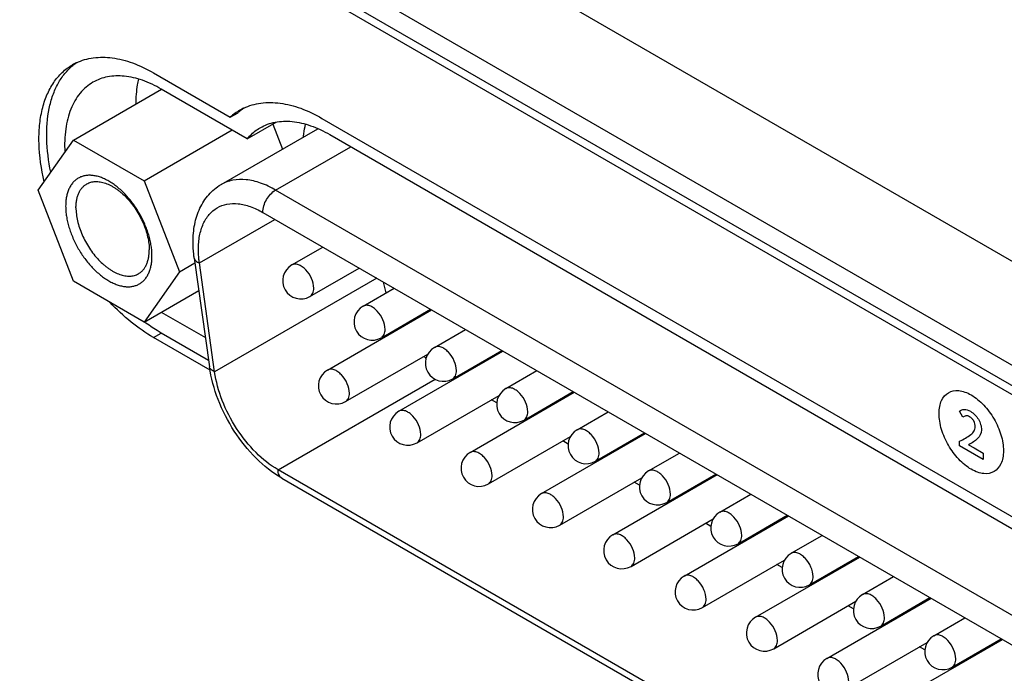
# Model space of a CAD drawing. Header units: inches. Extents: x 0 to 34, y 0 to 22.
# Tile 53 of 71: x 26.203 to 26.823, y 12.615 to 13.027. Entities that reach past the tile are written whole.
import ezdxf

# ---------------------------------------------------------------- set-up
doc = ezdxf.new("R2010")
doc.units = ezdxf.units.IN
doc.header["$LTSCALE"] = 1.87
doc.header["$MEASUREMENT"] = 0
doc.layers.get('0').update_dxf_attribs({"linetype": 'CONTINUOUS'})
doc.layers.add('02___PRT_ALL_AXES', color=7, linetype='CONTINUOUS')
doc.layers.add('_LAYER_2_', color=7, linetype='CONTINUOUS')

msp = doc.modelspace()

# ---------------------------------------------------------------- linework, layer by layer
at = {"color": 7, "linetype": 'CONTINUOUS'}
for p, q in [((27.71156, 12.36514), (19.97189, 16.83393)), ((27.65472, 12.33232), (19.91505, 16.80111)), ((27.42948, 12.44962), (20.14029, 16.65831)), ((27.42461, 12.44681), (20.13542, 16.65549)), ((26.23656, 12.95158), (26.29196, 12.98357)), ((26.28109, 12.92589), (26.33656, 12.95792)), ((26.32958, 12.92345), (26.39067, 12.95873)), ((26.36215, 12.96162), (26.36829, 12.94581)), ((26.21431, 12.91989), (26.23656, 12.95158)), ((26.23656, 12.95158), (26.28109, 12.92589)), ((26.36403, 12.92004), (26.41135, 12.94736)), ((26.23659, 12.8625), (26.21431, 12.91989)), ((26.28109, 12.92589), (26.30337, 12.86851)), ((27.18281, 12.44728), (26.36403, 12.92004)), ((26.31593, 12.87404), (26.36357, 12.90155)), ((26.35591, 12.90598), (27.17469, 12.43322)), ((26.3742, 12.8728), (26.39379, 12.88411)), ((26.31267, 12.87714), (26.32229, 12.80858)), ((26.30337, 12.86851), (26.3131, 12.87412)), ((26.32555, 12.80549), (26.31593, 12.87404)), ((26.38568, 12.85291), (26.41675, 12.87085)), ((26.30337, 12.86851), (26.28113, 12.83681)), ((26.42775, 12.8645), (26.32555, 12.80549)), ((26.28113, 12.83681), (26.23659, 12.8625)), ((26.41918, 12.84682), (26.43877, 12.85813)), ((26.28113, 12.83681), (26.31554, 12.85668)), ((26.39669, 12.80656), (26.46239, 12.84449)), ((26.43067, 12.82693), (26.46174, 12.84487)), ((26.46417, 12.82085), (26.48375, 12.83216)), ((26.40817, 12.78667), (26.45995, 12.81656)), ((26.44167, 12.78058), (26.50738, 12.81852)), ((26.47565, 12.80096), (26.50672, 12.8189)), ((26.50915, 12.79488), (26.52874, 12.80619)), ((26.36553, 12.74366), (26.46461, 12.80087)), ((26.47719, 12.80109), (26.47653, 12.80147)), ((26.45316, 12.76069), (26.50493, 12.79059)), ((26.48666, 12.75461), (26.55236, 12.79255)), ((26.52063, 12.77499), (26.5517, 12.79293)), ((26.50354, 12.78587), (26.50015, 12.78783)), ((26.55413, 12.7689), (26.57372, 12.78022)), ((26.52217, 12.77512), (26.52151, 12.7755)), ((26.53164, 12.72864), (26.59734, 12.76657)), ((26.56561, 12.74902), (26.59668, 12.76696)), ((26.49814, 12.73472), (26.54991, 12.76462)), ((26.54852, 12.7599), (26.54513, 12.76186)), ((26.59911, 12.74293), (26.6187, 12.75424)), ((26.56715, 12.74914), (26.56649, 12.74952)), ((27.16507, 12.28202), (26.36553, 12.74366)), ((26.57662, 12.70267), (26.64233, 12.7406)), ((26.6106, 12.72304), (26.64167, 12.74098)), ((26.36791, 12.73841), (27.16745, 12.27676)), ((26.54312, 12.70875), (26.5949, 12.73864)), ((26.59351, 12.73393), (26.59012, 12.73588)), ((26.6441, 12.71696), (26.66369, 12.72827)), ((26.61213, 12.72317), (26.61148, 12.72355)), ((26.65558, 12.69707), (26.68665, 12.71501)), ((26.58811, 12.68278), (26.63988, 12.71267)), ((26.62161, 12.67669), (26.68731, 12.71463)), ((26.63849, 12.70795), (26.6351, 12.70991)), ((26.65712, 12.6972), (26.65646, 12.69758)), ((26.68908, 12.69099), (26.70867, 12.7023)), ((26.63309, 12.6568), (26.68486, 12.6867)), ((26.66659, 12.65072), (26.73229, 12.68866)), ((26.70056, 12.6711), (26.73163, 12.68904)), ((26.68347, 12.68198), (26.68008, 12.68394)), ((26.7021, 12.67122), (26.70144, 12.67161)), ((26.73406, 12.66501), (26.75365, 12.67632)), ((26.67807, 12.63083), (26.72984, 12.66073)), ((26.71157, 12.62475), (26.77728, 12.66268)), ((26.74555, 12.64513), (26.77662, 12.66307)), ((26.72846, 12.65601), (26.72506, 12.65797)), ((26.77905, 12.63904), (26.79863, 12.65035)), ((26.74708, 12.64525), (26.74642, 12.64563)), ((26.72306, 12.60486), (26.77483, 12.63475)), ((26.75655, 12.59878), (26.82226, 12.63671)), ((26.79053, 12.61915), (26.8216, 12.63709)), ((26.77344, 12.63004), (26.77005, 12.63199)), ((26.79207, 12.61928), (26.79141, 12.61966))]:
    msp.add_line(p, q, dxfattribs=at)
for centre, radius, start, end in [((26.37994, 12.86285), 0.01148, 120.00162, 300.00055), ((26.51027, 12.87809), 0.08003, 191.56012, 196.63175), ((26.42492, 12.83688), 0.01148, 120.00162, 300.00055), ((26.52852, 12.88464), 0.09947, 210.6087, 210.98989), ((26.46991, 12.81091), 0.01148, 120.00162, 300.00055), ((26.51394, 12.87231), 0.08033, 225.4866, 226.65689), ((26.40243, 12.79661), 0.01148, 120.00162, 300.00055), ((26.51489, 12.78493), 0.01148, 120.00162, 300.00055), ((26.44742, 12.77064), 0.01148, 120.00162, 300.00055), ((26.55987, 12.75896), 0.01148, 120.00162, 300.00055), ((26.4924, 12.74467), 0.01148, 120.00162, 300.00055), ((26.60486, 12.73299), 0.01148, 120.00162, 300.00055), ((26.53738, 12.71869), 0.01148, 120.00162, 300.00055), ((26.64984, 12.70702), 0.01148, 120.00162, 300.00055), ((26.58236, 12.69272), 0.01148, 120.00162, 300.00055), ((26.69482, 12.68104), 0.01148, 120.00162, 300.00055), ((26.62735, 12.66675), 0.01148, 120.00162, 300.00055), ((26.7398, 12.65507), 0.01148, 120.00162, 300.00055), ((26.67233, 12.64078), 0.01148, 120.00162, 300.00055), ((26.78479, 12.6291), 0.01148, 120.00162, 300.00055), ((26.71731, 12.6148), 0.01148, 120.00162, 300.00055)]:
    msp.add_arc(centre, radius, start, end, dxfattribs=at)
for points, knots in [([(26.28606, 12.87849), (26.28606, 12.87955), (26.28597, 12.8817), (26.28557, 12.88498), (26.28492, 12.88834), (26.28401, 12.89176), (26.28287, 12.8952), (26.2815, 12.89864), (26.27991, 12.90203), (26.27811, 12.90534), (26.27614, 12.90855), (26.27399, 12.91162), (26.27171, 12.91453), (26.2693, 12.91724), (26.26679, 12.91973), (26.2642, 12.92197), (26.26156, 12.92396), (26.25889, 12.92565), (26.25623, 12.92705), (26.25358, 12.92813), (26.25139, 12.92877), (26.24967, 12.9291), (26.24803, 12.92932), (26.24603, 12.92939), (26.24372, 12.92913), (26.2419, 12.92862), (26.24054, 12.92805), (26.23925, 12.92738), (26.23774, 12.92632), (26.23614, 12.92474), (26.23476, 12.92287), (26.23362, 12.92072), (26.23272, 12.91832), (26.23208, 12.91569), (26.2317, 12.91286), (26.23162, 12.9109), (26.23162, 12.9099)], [0, 0, 0, 0, 0.032546, 0.066569, 0.101899, 0.138374, 0.175797, 0.213947, 0.252589, 0.291479, 0.330368, 0.369007, 0.407151, 0.444567, 0.481034, 0.516354, 0.550355, 0.582896, 0.61388, 0.643254, 0.671029, 0.684344, 0.697295, 0.722179, 0.745935, 0.768881, 0.78018, 0.791425, 0.81395, 0.836901, 0.860666, 0.885562, 0.911825, 0.939613, 0.969012, 1, 1, 1, 1]), ([(26.36403, 12.92004), (26.361, 12.92179), (26.35499, 12.92465), (26.34574, 12.92688), (26.33707, 12.92666), (26.33185, 12.92477), (26.32958, 12.92345)], [0, 0, 0, 0, 0.289778, 0.549072, 0.782228, 1, 1, 1, 1]), ([(26.23812, 12.9089), (26.23812, 12.90975), (26.23819, 12.91141), (26.23852, 12.91381), (26.23906, 12.91604), (26.23982, 12.91808), (26.24079, 12.9199), (26.24196, 12.92149), (26.24332, 12.92283), (26.24435, 12.92355), (26.24489, 12.92386)], [0, 0, 0, 0, 0.148557, 0.289532, 0.422769, 0.548676, 0.66803, 0.781964, 0.892002, 1, 1, 1, 1]), ([(26.24489, 12.92386), (26.24529, 12.92409), (26.24613, 12.92451), (26.24746, 12.92497), (26.24887, 12.92527), (26.25088, 12.92546), (26.25355, 12.92526), (26.25684, 12.92439), (26.25959, 12.92317), (26.26182, 12.92192), (26.26351, 12.92081), (26.2652, 12.91958), (26.26744, 12.91773), (26.27015, 12.91512), (26.27317, 12.91161), (26.27594, 12.90776), (26.27839, 12.90365), (26.28047, 12.89937), (26.28215, 12.895), (26.28338, 12.89065), (26.28402, 12.88706), (26.28428, 12.88427), (26.28432, 12.88291), (26.28432, 12.88225)], [0, 0, 0, 0, 0.02133, 0.042887, 0.06489, 0.087532, 0.135301, 0.187194, 0.243622, 0.27356, 0.30459, 0.336659, 0.369692, 0.43828, 0.509557, 0.582573, 0.656299, 0.729672, 0.801648, 0.871236, 0.93759, 0.969338, 1, 1, 1, 1]), ([(26.31195, 12.88723), (26.31195, 12.89097), (26.31257, 12.89828), (26.31576, 12.90858), (26.32136, 12.91739), (26.32667, 12.92178), (26.32958, 12.92345)], [0, 0, 0, 0, 0.266749, 0.518712, 0.76133, 1, 1, 1, 1]), ([(26.35591, 12.90598), (26.35591, 12.90876), (26.35781, 12.91425), (26.36162, 12.91865), (26.36403, 12.92004)], [0, 0, 0, 0, 0.499994, 1, 1, 1, 1]), ([(26.23162, 12.9099), (26.23162, 12.90885), (26.23171, 12.90669), (26.23211, 12.90342), (26.23276, 12.90005), (26.23367, 12.89663), (26.23481, 12.89319), (26.23619, 12.88976), (26.23778, 12.88637), (26.23957, 12.88305), (26.24155, 12.87984), (26.24369, 12.87677), (26.24598, 12.87387), (26.24839, 12.87115), (26.2509, 12.86866), (26.25348, 12.86642), (26.25612, 12.86444), (26.25879, 12.86274), (26.26146, 12.86135), (26.2641, 12.86027), (26.26629, 12.85963), (26.26801, 12.85929), (26.26965, 12.85907), (26.27165, 12.85901), (26.27396, 12.85927), (26.27578, 12.85977), (26.27714, 12.86034), (26.27843, 12.86102), (26.27994, 12.86207), (26.28155, 12.86365), (26.28292, 12.86553), (26.28407, 12.86767), (26.28496, 12.87007), (26.2856, 12.8727), (26.28599, 12.87553), (26.28607, 12.87749), (26.28606, 12.87849)], [0, 0, 0, 0, 0.032546, 0.066569, 0.101899, 0.138374, 0.175797, 0.213947, 0.252589, 0.291479, 0.330368, 0.369007, 0.407151, 0.444567, 0.481034, 0.516354, 0.550355, 0.582896, 0.61388, 0.643254, 0.671029, 0.684344, 0.697295, 0.722179, 0.745935, 0.768881, 0.78018, 0.791425, 0.81395, 0.836901, 0.860666, 0.885562, 0.911825, 0.939613, 0.969012, 1, 1, 1, 1]), ([(26.23812, 12.9089), (26.23812, 12.90823), (26.23817, 12.90687), (26.23843, 12.90409), (26.23907, 12.90049), (26.2403, 12.89614), (26.24197, 12.89178), (26.24406, 12.88749), (26.24651, 12.88338), (26.24928, 12.87953), (26.2523, 12.87602), (26.25501, 12.87341), (26.25725, 12.87157), (26.25893, 12.87033), (26.26063, 12.86923), (26.26285, 12.86797), (26.26561, 12.86676), (26.2689, 12.86588), (26.27157, 12.86569), (26.27357, 12.86587), (26.27498, 12.86617), (26.27632, 12.86664), (26.27716, 12.86705), (26.27756, 12.86728)], [0, 0, 0, 0, 0.030662, 0.06241, 0.128764, 0.198352, 0.270328, 0.343701, 0.417427, 0.490443, 0.56172, 0.630308, 0.663341, 0.69541, 0.72644, 0.756378, 0.812806, 0.864699, 0.912468, 0.93511, 0.957113, 0.97867, 1, 1, 1, 1]), ([(26.31531, 12.88254), (26.31531, 12.88545), (26.31575, 12.89098), (26.31799, 12.89858), (26.32176, 12.90475), (26.3253, 12.90773), (26.3272, 12.90882)], [0, 0, 0, 0, 0.289772, 0.549064, 0.782223, 1, 1, 1, 1]), ([(26.3272, 12.90882), (26.32909, 12.90991), (26.33344, 12.91149), (26.34067, 12.91168), (26.34838, 12.90982), (26.35339, 12.90743), (26.35591, 12.90598)], [0, 0, 0, 0, 0.217772, 0.450928, 0.710222, 1, 1, 1, 1]), ([(26.31267, 12.87714), (26.31255, 12.87799), (26.31214, 12.88134), (26.31195, 12.88472), (26.31195, 12.88723)], [0, 0, 0, 0, 0.255013, 1, 1, 1, 1]), ([(26.27756, 12.86728), (26.27809, 12.86759), (26.27912, 12.86831), (26.28048, 12.86965), (26.28165, 12.87124), (26.28262, 12.87306), (26.28338, 12.8751), (26.28393, 12.87733), (26.28425, 12.87974), (26.28432, 12.8814), (26.28432, 12.88225)], [0, 0, 0, 0, 0.107998, 0.218036, 0.33197, 0.451324, 0.577231, 0.710468, 0.851443, 1, 1, 1, 1]), ([(26.31267, 12.87714), (26.31277, 12.87647), (26.31367, 12.87505), (26.3151, 12.87435), (26.31593, 12.87404)], [0, 0, 0, 0, 0.431898, 1, 1, 1, 1]), ([(26.31593, 12.87404), (26.31582, 12.87477), (26.31547, 12.87759), (26.31531, 12.88043), (26.31531, 12.88254)], [0, 0, 0, 0, 0.257392, 1, 1, 1, 1]), ([(26.38806, 12.85816), (26.38806, 12.86021), (26.38693, 12.86447), (26.38401, 12.86898), (26.3809, 12.87174), (26.37853, 12.87303), (26.37621, 12.8735), (26.37477, 12.87313), (26.3742, 12.87279)], [0, 0, 0, 0, 0.269884, 0.561311, 0.695453, 0.813138, 0.912854, 1, 1, 1, 1]), ([(26.38568, 12.85291), (26.38646, 12.85335), (26.38779, 12.85503), (26.38806, 12.85707), (26.38806, 12.85816)], [0, 0, 0, 0, 0.449173, 1, 1, 1, 1]), ([(26.43304, 12.83219), (26.43304, 12.83424), (26.43192, 12.83849), (26.429, 12.84301), (26.42589, 12.84577), (26.42352, 12.84706), (26.4212, 12.84752), (26.41976, 12.84715), (26.41918, 12.84682)], [0, 0, 0, 0, 0.269884, 0.561311, 0.695453, 0.813138, 0.912854, 1, 1, 1, 1]), ([(26.43067, 12.82693), (26.43144, 12.82738), (26.43278, 12.82906), (26.43304, 12.83109), (26.43304, 12.83219)], [0, 0, 0, 0, 0.449173, 1, 1, 1, 1]), ([(26.47803, 12.80622), (26.47803, 12.80827), (26.4769, 12.81252), (26.47398, 12.81703), (26.47087, 12.81979), (26.4685, 12.82109), (26.46618, 12.82155), (26.46474, 12.82118), (26.46417, 12.82085)], [0, 0, 0, 0, 0.269884, 0.561311, 0.695453, 0.813138, 0.912854, 1, 1, 1, 1]), ([(26.36791, 12.73841), (26.36201, 12.74181), (26.35083, 12.75076), (26.33729, 12.76776), (26.3272, 12.78735), (26.32328, 12.80154), (26.32229, 12.80858)], [0, 0, 0, 0, 0.237028, 0.492514, 0.752235, 1, 1, 1, 1]), ([(26.32555, 12.80549), (26.32472, 12.80579), (26.32329, 12.80649), (26.32239, 12.80792), (26.3223, 12.80858)], [0, 0, 0, 0, 0.568102, 1, 1, 1, 1]), ([(26.36553, 12.74366), (26.36044, 12.7466), (26.3507, 12.75449), (26.33882, 12.76946), (26.3299, 12.78678), (26.32641, 12.79931), (26.32555, 12.80549)], [0, 0, 0, 0, 0.232716, 0.49012, 0.7528, 1, 1, 1, 1]), ([(26.41055, 12.79192), (26.41055, 12.79397), (26.40942, 12.79823), (26.4065, 12.80274), (26.4034, 12.8055), (26.40103, 12.80679), (26.39871, 12.80726), (26.39727, 12.80689), (26.39669, 12.80656)], [0, 0, 0, 0, 0.269884, 0.561311, 0.695453, 0.813138, 0.912854, 1, 1, 1, 1]), ([(26.47565, 12.80096), (26.47642, 12.80141), (26.47776, 12.80308), (26.47803, 12.80512), (26.47803, 12.80622)], [0, 0, 0, 0, 0.449173, 1, 1, 1, 1]), ([(26.40817, 12.78667), (26.40895, 12.78711), (26.41029, 12.78879), (26.41055, 12.79083), (26.41055, 12.79192)], [0, 0, 0, 0, 0.449173, 1, 1, 1, 1]), ([(26.52301, 12.78024), (26.52301, 12.7823), (26.52188, 12.78655), (26.51896, 12.79106), (26.51585, 12.79382), (26.51348, 12.79511), (26.51116, 12.79558), (26.50972, 12.79521), (26.50915, 12.79488)], [0, 0, 0, 0, 0.269884, 0.561311, 0.695453, 0.813138, 0.912854, 1, 1, 1, 1]), ([(26.45554, 12.76595), (26.45554, 12.768), (26.45441, 12.77225), (26.45149, 12.77677), (26.44838, 12.77953), (26.44601, 12.78082), (26.44369, 12.78129), (26.44225, 12.78091), (26.44167, 12.78058)], [0, 0, 0, 0, 0.269884, 0.561311, 0.695453, 0.813138, 0.912854, 1, 1, 1, 1]), ([(26.52063, 12.77499), (26.52141, 12.77544), (26.52274, 12.77711), (26.52301, 12.77915), (26.52301, 12.78024)], [0, 0, 0, 0, 0.449173, 1, 1, 1, 1]), ([(26.45316, 12.7607), (26.45393, 12.76114), (26.45527, 12.76282), (26.45554, 12.76485), (26.45554, 12.76595)], [0, 0, 0, 0, 0.449173, 1, 1, 1, 1]), ([(26.56799, 12.75427), (26.56799, 12.75632), (26.56686, 12.76058), (26.56394, 12.76509), (26.56084, 12.76785), (26.55847, 12.76914), (26.55615, 12.76961), (26.55471, 12.76924), (26.55413, 12.7689)], [0, 0, 0, 0, 0.269884, 0.561311, 0.695453, 0.813138, 0.912854, 1, 1, 1, 1]), ([(26.50052, 12.73998), (26.50052, 12.74203), (26.49939, 12.74628), (26.49647, 12.7508), (26.49336, 12.75355), (26.49099, 12.75485), (26.48867, 12.75531), (26.48723, 12.75494), (26.48666, 12.75461)], [0, 0, 0, 0, 0.269884, 0.561311, 0.695453, 0.813138, 0.912854, 1, 1, 1, 1]), ([(26.56561, 12.74902), (26.56639, 12.74946), (26.56773, 12.75114), (26.56799, 12.75318), (26.56799, 12.75427)], [0, 0, 0, 0, 0.449173, 1, 1, 1, 1]), ([(26.36791, 12.73841), (26.36713, 12.73886), (26.36579, 12.74053), (26.36553, 12.74257), (26.36553, 12.74366)], [0, 0, 0, 0, 0.449175, 1, 1, 1, 1]), ([(26.49814, 12.73472), (26.49891, 12.73517), (26.50025, 12.73684), (26.50052, 12.73888), (26.50052, 12.73998)], [0, 0, 0, 0, 0.449173, 1, 1, 1, 1]), ([(26.61298, 12.7283), (26.61298, 12.73035), (26.61185, 12.7346), (26.60893, 12.73912), (26.60582, 12.74187), (26.60345, 12.74317), (26.60113, 12.74363), (26.59969, 12.74326), (26.59911, 12.74293)], [0, 0, 0, 0, 0.269884, 0.561311, 0.695453, 0.813138, 0.912854, 1, 1, 1, 1]), ([(26.5455, 12.71401), (26.5455, 12.71606), (26.54437, 12.72031), (26.54145, 12.72482), (26.53834, 12.72758), (26.53597, 12.72888), (26.53365, 12.72934), (26.53221, 12.72897), (26.53164, 12.72864)], [0, 0, 0, 0, 0.269884, 0.561311, 0.695453, 0.813138, 0.912854, 1, 1, 1, 1]), ([(26.6106, 12.72304), (26.61137, 12.72349), (26.61271, 12.72517), (26.61298, 12.7272), (26.61298, 12.7283)], [0, 0, 0, 0, 0.449173, 1, 1, 1, 1]), ([(26.65796, 12.70233), (26.65796, 12.70438), (26.65683, 12.70863), (26.65391, 12.71314), (26.6508, 12.7159), (26.64843, 12.7172), (26.64611, 12.71766), (26.64467, 12.71729), (26.6441, 12.71696)], [0, 0, 0, 0, 0.269884, 0.561311, 0.695453, 0.813138, 0.912854, 1, 1, 1, 1]), ([(26.54312, 12.70875), (26.5439, 12.7092), (26.54524, 12.71087), (26.5455, 12.71291), (26.5455, 12.71401)], [0, 0, 0, 0, 0.449173, 1, 1, 1, 1]), ([(26.59048, 12.68803), (26.59048, 12.69008), (26.58936, 12.69434), (26.58644, 12.69885), (26.58333, 12.70161), (26.58096, 12.7029), (26.57864, 12.70337), (26.5772, 12.703), (26.57662, 12.70267)], [0, 0, 0, 0, 0.269884, 0.561311, 0.695453, 0.813138, 0.912854, 1, 1, 1, 1]), ([(26.65558, 12.69707), (26.65636, 12.69752), (26.65769, 12.69919), (26.65796, 12.70123), (26.65796, 12.70233)], [0, 0, 0, 0, 0.449173, 1, 1, 1, 1]), ([(26.70294, 12.67635), (26.70294, 12.67841), (26.70181, 12.68266), (26.69889, 12.68717), (26.69578, 12.68993), (26.69341, 12.69122), (26.69109, 12.69169), (26.68965, 12.69132), (26.68908, 12.69099)], [0, 0, 0, 0, 0.269884, 0.561311, 0.695453, 0.813138, 0.912854, 1, 1, 1, 1]), ([(26.58811, 12.68278), (26.58888, 12.68322), (26.59022, 12.6849), (26.59048, 12.68694), (26.59048, 12.68803)], [0, 0, 0, 0, 0.449173, 1, 1, 1, 1]), ([(26.63547, 12.66206), (26.63547, 12.66411), (26.63434, 12.66836), (26.63142, 12.67288), (26.62831, 12.67564), (26.62594, 12.67693), (26.62362, 12.6774), (26.62218, 12.67702), (26.62161, 12.67669)], [0, 0, 0, 0, 0.269884, 0.561311, 0.695453, 0.813138, 0.912854, 1, 1, 1, 1]), ([(26.70056, 12.6711), (26.70134, 12.67155), (26.70268, 12.67322), (26.70294, 12.67526), (26.70294, 12.67635)], [0, 0, 0, 0, 0.449173, 1, 1, 1, 1]), ([(26.74792, 12.65038), (26.74792, 12.65243), (26.7468, 12.65669), (26.74388, 12.6612), (26.74077, 12.66396), (26.7384, 12.66525), (26.73608, 12.66572), (26.73464, 12.66535), (26.73406, 12.66501)], [0, 0, 0, 0, 0.269884, 0.561311, 0.695453, 0.813138, 0.912854, 1, 1, 1, 1]), ([(26.63309, 12.6568), (26.63386, 12.65725), (26.6352, 12.65893), (26.63547, 12.66096), (26.63547, 12.66206)], [0, 0, 0, 0, 0.449173, 1, 1, 1, 1]), ([(26.68045, 12.63609), (26.68045, 12.63814), (26.67932, 12.64239), (26.6764, 12.64691), (26.67329, 12.64966), (26.67092, 12.65096), (26.6686, 12.65142), (26.66716, 12.65105), (26.66659, 12.65072)], [0, 0, 0, 0, 0.269884, 0.561311, 0.695453, 0.813138, 0.912854, 1, 1, 1, 1]), ([(26.74555, 12.64513), (26.74632, 12.64557), (26.74766, 12.64725), (26.74792, 12.64929), (26.74792, 12.65038)], [0, 0, 0, 0, 0.449173, 1, 1, 1, 1]), ([(26.67807, 12.63083), (26.67885, 12.63128), (26.68018, 12.63295), (26.68045, 12.63499), (26.68045, 12.63609)], [0, 0, 0, 0, 0.449173, 1, 1, 1, 1]), ([(26.79291, 12.62441), (26.79291, 12.62646), (26.79178, 12.63071), (26.78886, 12.63523), (26.78575, 12.63798), (26.78338, 12.63928), (26.78106, 12.63974), (26.77962, 12.63937), (26.77905, 12.63904)], [0, 0, 0, 0, 0.269884, 0.561311, 0.695453, 0.813138, 0.912854, 1, 1, 1, 1]), ([(26.72543, 12.61012), (26.72543, 12.61217), (26.72431, 12.61642), (26.72138, 12.62093), (26.71828, 12.62369), (26.71591, 12.62498), (26.71359, 12.62545), (26.71215, 12.62508), (26.71157, 12.62475)], [0, 0, 0, 0, 0.269884, 0.561311, 0.695453, 0.813138, 0.912854, 1, 1, 1, 1]), ([(26.79053, 12.61915), (26.7913, 12.6196), (26.79264, 12.62128), (26.79291, 12.62331), (26.79291, 12.62441)], [0, 0, 0, 0, 0.449173, 1, 1, 1, 1])]:
    msp.add_open_spline(points, degree=3, knots=knots, dxfattribs=at)
at = {"layer": '02___PRT_ALL_AXES', "color": 7, "linetype": 'CONTINUOUS'}
for p, q in [((26.28704, 12.99393), (26.33545, 12.96598)), ((26.34615, 12.95238), (26.29188, 12.98371)), ((26.33545, 12.96598), (26.34032, 12.9688)), ((26.39325, 12.96524), (27.21203, 12.49248)), ((26.34615, 12.95238), (26.3643, 12.96287)), ((26.39809, 12.95502), (27.21688, 12.48226)), ((26.29188, 12.84308), (26.31971, 12.82702)), ((26.28131, 12.83689), (26.28129, 12.8369)), ((26.28131, 12.83689), (26.28129, 12.8369)), ((26.28704, 12.82705), (26.29191, 12.82986)), ((26.32278, 12.80641), (26.28704, 12.82705)), ((26.32172, 12.81265), (26.29191, 12.82986))]:
    msp.add_line(p, q, dxfattribs=at)
for centre, radius, start, end in [((26.25302, 12.96942), 0.03416, 115.27865, 119.99791), ((26.25816, 12.97186), 0.03461, 124.74062, 129.33032), ((26.35906, 12.93996), 0.03514, 120.06258, 132.21435), ((26.36434, 12.9423), 0.03576, 129.16996, 132.1877), ((26.35876, 12.94039), 0.03461, 115.34278, 119.99818), ((26.3639, 12.94284), 0.03506, 124.68099, 129.17113)]:
    msp.add_arc(centre, radius, start, end, dxfattribs=at)
for points, knots in [([(26.23843, 13.0003), (26.24009, 13.00108), (26.24357, 13.0024), (26.25111, 13.00397), (26.26149, 13.00381), (26.2744, 13.00042), (26.28281, 12.99637), (26.28704, 12.99393)], [0, 0, 0, 0, 0.107854, 0.218371, 0.452677, 0.712074, 1, 1, 1, 1]), ([(26.2181, 12.9253), (26.21623, 12.93324), (26.21449, 12.94509), (26.21491, 12.96044), (26.21655, 12.9707), (26.2195, 12.97988), (26.22373, 12.98782), (26.22918, 12.99433), (26.23361, 12.99765), (26.23594, 12.999)], [0, 0, 0, 0, 0.302566, 0.440489, 0.568554, 0.686981, 0.796847, 0.900198, 1, 1, 1, 1]), ([(26.22227, 12.93126), (26.2208, 12.93825), (26.21903, 12.95171), (26.22015, 12.9682), (26.2233, 12.97974), (26.22659, 12.98717), (26.23085, 12.99356), (26.23435, 12.9971), (26.23622, 12.99863)], [0, 0, 0, 0, 0.297419, 0.56228, 0.682109, 0.794046, 0.899364, 1, 1, 1, 1]), ([(26.29188, 12.98371), (26.2881, 12.9859), (26.28059, 12.98947), (26.26903, 12.99226), (26.25819, 12.99199), (26.25166, 12.98962), (26.24882, 12.98798)], [0, 0, 0, 0, 0.289807, 0.549056, 0.782233, 1, 1, 1, 1]), ([(26.27755, 12.99003), (26.27726, 12.98881), (26.27622, 12.98366), (26.27584, 12.97839), (26.27584, 12.97438)], [0, 0, 0, 0, 0.237916, 1, 1, 1, 1]), ([(26.24882, 12.98798), (26.24575, 12.9862), (26.24001, 12.98124), (26.2342, 12.97086), (26.2311, 12.9581), (26.23085, 12.94886), (26.23111, 12.944)], [0, 0, 0, 0, 0.214294, 0.446068, 0.706698, 1, 1, 1, 1]), ([(26.34395, 12.97167), (26.34562, 12.97247), (26.34915, 12.97381), (26.3568, 12.97541), (26.36733, 12.97525), (26.38043, 12.97182), (26.38896, 12.96771), (26.39325, 12.96524)], [0, 0, 0, 0, 0.107856, 0.218367, 0.452656, 0.71205, 1, 1, 1, 1]), ([(26.35434, 12.95935), (26.35722, 12.96102), (26.36386, 12.96343), (26.37487, 12.9637), (26.38661, 12.96087), (26.39425, 12.95724), (26.39809, 12.95502)], [0, 0, 0, 0, 0.217767, 0.450944, 0.710195, 1, 1, 1, 1]), ([(26.34615, 12.95238), (26.34673, 12.95309), (26.34914, 12.95576), (26.35202, 12.95801), (26.35434, 12.95935)], [0, 0, 0, 0, 0.255129, 1, 1, 1, 1]), ([(26.38151, 12.95349), (26.38159, 12.95418), (26.38193, 12.95689), (26.38245, 12.95957), (26.38294, 12.96154)], [0, 0, 0, 0, 0.256816, 1, 1, 1, 1]), ([(26.28704, 12.82705), (26.2821, 12.8299), (26.27235, 12.83674), (26.26366, 12.84486), (26.25943, 12.84933)], [0, 0, 0, 0, 0.481024, 1, 1, 1, 1]), ([(26.29191, 12.82986), (26.29102, 12.83038), (26.28738, 12.83256), (26.28388, 12.83497), (26.28131, 12.83689)], [0, 0, 0, 0, 0.243637, 1, 1, 1, 1])]:
    msp.add_open_spline(points, degree=3, knots=knots, dxfattribs=at)
at = {"layer": '_LAYER_2_', "color": 40, "linetype": 'CONTINUOUS'}
for p, q in [((26.79735, 12.77683), (26.79519, 12.78054)), ((26.79529, 12.75878), (26.79529, 12.76168)), ((26.8101, 12.75024), (26.79529, 12.75878)), ((26.80082, 12.75932), (26.8045, 12.75744)), ((26.8045, 12.75744), (26.8101, 12.7542)), ((26.8101, 12.7542), (26.8101, 12.75024))]:
    msp.add_line(p, q, dxfattribs=at)
for points, knots in [([(26.78234, 12.77911), (26.78234, 12.78222), (26.78341, 12.78777), (26.78793, 12.79287), (26.79461, 12.79424), (26.79995, 12.79238), (26.80264, 12.79083)], [0, 0, 0, 0, 0.254401, 0.5, 0.745599, 1, 1, 1, 1]), ([(26.80264, 12.79083), (26.80533, 12.78928), (26.81067, 12.78496), (26.81735, 12.77588), (26.82187, 12.76556), (26.82294, 12.75877), (26.82294, 12.75567)], [0, 0, 0, 0, 0.254401, 0.5, 0.745599, 1, 1, 1, 1]), ([(26.80264, 12.74395), (26.79995, 12.74551), (26.79461, 12.74982), (26.78793, 12.7589), (26.78341, 12.76922), (26.78234, 12.77601), (26.78234, 12.77911)], [0, 0, 0, 0, 0.254401, 0.5, 0.745599, 1, 1, 1, 1]), ([(26.79519, 12.78054), (26.79608, 12.78118), (26.79808, 12.78218), (26.80081, 12.7813), (26.80213, 12.78054)], [0, 0, 0, 0, 0.503963, 1, 1, 1, 1]), ([(26.80158, 12.77713), (26.80077, 12.7776), (26.79912, 12.77787), (26.79792, 12.77722), (26.79735, 12.77683)], [0, 0, 0, 0, 0.487434, 1, 1, 1, 1]), ([(26.80515, 12.77078), (26.80515, 12.77189), (26.80476, 12.77391), (26.80307, 12.77612), (26.80209, 12.77683), (26.80158, 12.77713)], [0, 0, 0, 0, 0.498385, 0.731101, 1, 1, 1, 1]), ([(26.80213, 12.78054), (26.80309, 12.77998), (26.80494, 12.77861), (26.80729, 12.77563), (26.80878, 12.77215), (26.80907, 12.76991), (26.80907, 12.76884)], [0, 0, 0, 0, 0.26827, 0.506977, 0.741708, 1, 1, 1, 1]), ([(26.79529, 12.76168), (26.79778, 12.76292), (26.80118, 12.76457), (26.80446, 12.76778), (26.80515, 12.76975), (26.80515, 12.77078)], [0, 0, 0, 0, 0.620547, 0.836621, 1, 1, 1, 1]), ([(26.80907, 12.76884), (26.80907, 12.76634), (26.80725, 12.7635), (26.80394, 12.76113), (26.8019, 12.75994), (26.80082, 12.75932)], [0, 0, 0, 0, 0.429327, 0.697099, 1, 1, 1, 1]), ([(26.82294, 12.75567), (26.82294, 12.75257), (26.82187, 12.74701), (26.81735, 12.74192), (26.81067, 12.74055), (26.80533, 12.7424), (26.80264, 12.74395)], [0, 0, 0, 0, 0.254401, 0.5, 0.745599, 1, 1, 1, 1])]:
    msp.add_open_spline(points, degree=3, knots=knots, dxfattribs=at)

doc.saveas('drawing.dxf')
